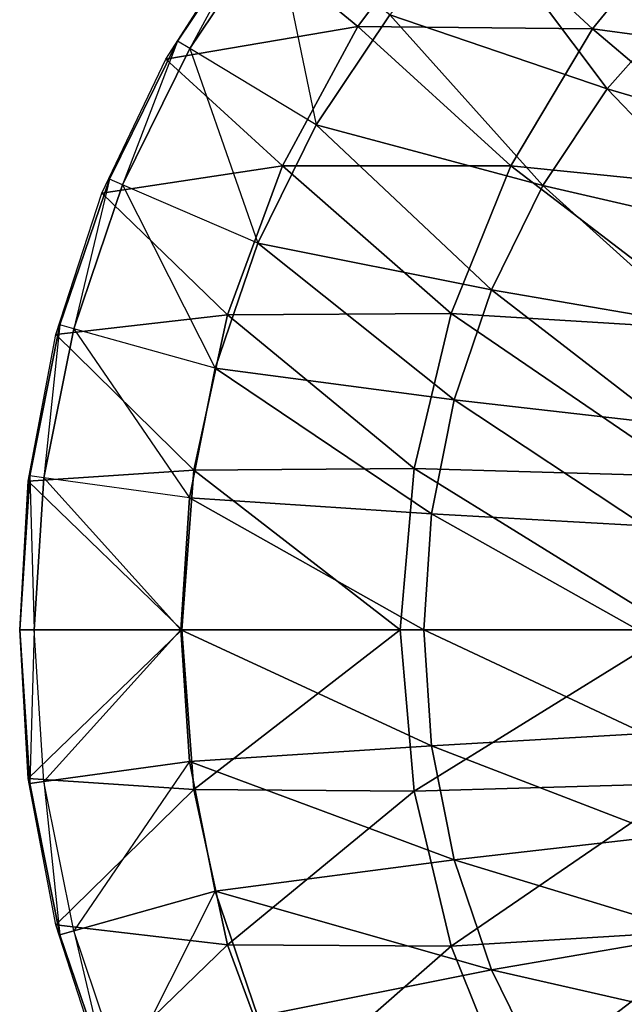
# Model space of a CAD drawing. Extents: x 0 to 1.9, y -0.8 to 0.
# Tile 2 of 21: x 0 to 0.21, y -0.53 to -0.19. Entities that reach past the tile are written whole.
import ezdxf

# ---------------------------------------------------------------- set-up
doc = ezdxf.new("R2010")
doc.units = 0
for name, color, linetype in [('L1_UBA190NAT9C0V_01_5', 7, 'CONTINUOUS'), ('L2_UBA190NAT9C0V_01_4', 7, 'CONTINUOUS'), ('L3_UBA190NAT9C0V_01_3', 7, 'CONTINUOUS'), ('L4_UBA190NAT9C0V_01_2', 7, 'CONTINUOUS'), ('L5_UBA190NAT9C0V_01_1', 7, 'CONTINUOUS')]:
    doc.layers.add(name, color=color, linetype=linetype)

msp = doc.modelspace()

# ---------------------------------------------------------------- linework, layer by layer
at = {"layer": 'L1_UBA190NAT9C0V_01_5', "color": 8}
for points, invisible_edges in [([(0.058051, -0.202588, 0.723064), (0.082988, -0.156431, 0.713277), (0.053841, -0.200053, 0.718986), (0.058051, -0.202588, 0.723064)], 13), ([(0.082988, -0.156431, 0.713277), (0.058051, -0.202588, 0.723064), (0.086836, -0.159509, 0.717426), (0.082988, -0.156431, 0.713277)], 8), ([(0.03511, -0.249107, 0.727684), (0.053841, -0.200053, 0.718986), (0.03061, -0.24716, 0.723664), (0.03511, -0.249107, 0.727684)], 13), ([(0.053841, -0.200053, 0.718986), (0.03511, -0.249107, 0.727684), (0.058051, -0.202588, 0.723064), (0.053841, -0.200053, 0.718986)], 8), ([(0.018422, -0.298269, 0.731113), (0.03061, -0.24716, 0.723664), (0.013709, -0.29695, 0.727137), (0.018422, -0.298269, 0.731113)], 13), ([(0.03061, -0.24716, 0.723664), (0.018422, -0.298269, 0.731113), (0.03511, -0.249107, 0.727684), (0.03061, -0.24716, 0.723664)], 8), ([(0.008286, -0.349226, 0.733226), (0.013709, -0.29695, 0.727137), (0.003443, -0.34856, 0.729277), (0.008286, -0.349226, 0.733226)], 13), ([(0.013709, -0.29695, 0.727137), (0.008286, -0.349226, 0.733226), (0.018422, -0.298269, 0.731113), (0.013709, -0.29695, 0.727137)], 8), ([(0.004886, -0.401091, 0.73394), (0.003443, -0.34856, 0.729277), (0, -0.401091, 0.73), (0.004886, -0.401091, 0.73394)], 13), ([(0.003443, -0.34856, 0.729277), (0.004886, -0.401091, 0.73394), (0.008286, -0.349226, 0.733226), (0.003443, -0.34856, 0.729277)], 8), ([(0.003443, -0.453623, 0.729277), (0.004886, -0.401091, 0.73394), (0, -0.401091, 0.73), (0.003443, -0.453623, 0.729277)], 13), ([(0.004886, -0.401091, 0.73394), (0.003443, -0.453623, 0.729277), (0.008286, -0.452957, 0.733226), (0.004886, -0.401091, 0.73394)], 8), ([(0.013709, -0.505233, 0.727137), (0.008286, -0.452957, 0.733226), (0.003443, -0.453623, 0.729277), (0.013709, -0.505233, 0.727137)], 13), ([(0.008286, -0.452957, 0.733226), (0.013709, -0.505233, 0.727137), (0.018422, -0.503914, 0.731113), (0.008286, -0.452957, 0.733226)], 8), ([(0.03061, -0.555022, 0.723664), (0.018422, -0.503914, 0.731113), (0.013709, -0.505233, 0.727137), (0.03061, -0.555022, 0.723664)], 13), ([(0.018422, -0.503914, 0.731113), (0.03061, -0.555022, 0.723664), (0.03511, -0.553076, 0.727684), (0.018422, -0.503914, 0.731113)], 8)]:
    msp.add_3dface(points, dxfattribs=dict(at, invisible_edges=invisible_edges))
at = {"layer": 'L2_UBA190NAT9C0V_01_4', "color": 8}
for points, invisible_edges in [([(0.101221, -0.228591, 0.713611), (0.086836, -0.159509, 0.717426), (0.058051, -0.202588, 0.723064), (0.101221, -0.228591, 0.713611)], 13), ([(0.086836, -0.159509, 0.717426), (0.101221, -0.228591, 0.713611), (0.126293, -0.191069, 0.7087), (0.086836, -0.159509, 0.717426)], 8), ([(0.081262, -0.269066, 0.717631), (0.058051, -0.202588, 0.723064), (0.03511, -0.249107, 0.727684), (0.081262, -0.269066, 0.717631)], 13), ([(0.058051, -0.202588, 0.723064), (0.081262, -0.269066, 0.717631), (0.101221, -0.228591, 0.713611), (0.058051, -0.202588, 0.723064)], 8), ([(0.066756, -0.311799, 0.720611), (0.03511, -0.249107, 0.727684), (0.018422, -0.298269, 0.731113), (0.066756, -0.311799, 0.720611)], 13), ([(0.03511, -0.249107, 0.727684), (0.066756, -0.311799, 0.720611), (0.081262, -0.269066, 0.717631), (0.03511, -0.249107, 0.727684)], 8), ([(0.057952, -0.35606, 0.722447), (0.018422, -0.298269, 0.731113), (0.008286, -0.349226, 0.733226), (0.057952, -0.35606, 0.722447)], 13), ([(0.018422, -0.298269, 0.731113), (0.057952, -0.35606, 0.722447), (0.066756, -0.311799, 0.720611), (0.018422, -0.298269, 0.731113)], 8), ([(0.055, -0.401091, 0.723066), (0.008286, -0.349226, 0.733226), (0.004886, -0.401091, 0.73394), (0.055, -0.401091, 0.723066)], 13), ([(0.008286, -0.349226, 0.733226), (0.055, -0.401091, 0.723066), (0.057952, -0.35606, 0.722447), (0.008286, -0.349226, 0.733226)], 8), ([(0.008286, -0.452957, 0.733226), (0.055, -0.401091, 0.723066), (0.004886, -0.401091, 0.73394), (0.008286, -0.452957, 0.733226)], 13), ([(0.055, -0.401091, 0.723066), (0.008286, -0.452957, 0.733226), (0.057952, -0.446123, 0.722447), (0.055, -0.401091, 0.723066)], 8), ([(0.018422, -0.503914, 0.731113), (0.057952, -0.446123, 0.722447), (0.008286, -0.452957, 0.733226), (0.018422, -0.503914, 0.731113)], 13), ([(0.057952, -0.446123, 0.722447), (0.018422, -0.503914, 0.731113), (0.066756, -0.490384, 0.720611), (0.057952, -0.446123, 0.722447)], 8), ([(0.03511, -0.553076, 0.727684), (0.066756, -0.490384, 0.720611), (0.018422, -0.503914, 0.731113), (0.03511, -0.553076, 0.727684)], 13), ([(0.066756, -0.490384, 0.720611), (0.03511, -0.553076, 0.727684), (0.081262, -0.533117, 0.717631), (0.066756, -0.490384, 0.720611)], 8)]:
    msp.add_3dface(points, dxfattribs=dict(at, invisible_edges=invisible_edges))
at = {"layer": 'L3_UBA190NAT9C0V_01_3', "color": 8, "invisible_edges": 8}
for points in [[(0.156048, -0.15714, 0.703069), (0.126293, -0.191069, 0.7087), (0.20055, -0.216393, 0.607987), (0.156048, -0.15714, 0.703069)], [(0.156048, -0.15714, 0.703069), (0.20055, -0.216393, 0.607987), (0.22666, -0.186588, 0.603342), (0.156048, -0.15714, 0.703069)], [(0.22666, -0.186588, 0.603342), (0.20055, -0.216393, 0.607987), (0.266959, -0.235844, 0.500679), (0.22666, -0.186588, 0.603342)], [(0.126293, -0.191069, 0.7087), (0.101221, -0.228591, 0.713611), (0.17854, -0.249367, 0.612012), (0.126293, -0.191069, 0.7087)], [(0.126293, -0.191069, 0.7087), (0.17854, -0.249367, 0.612012), (0.20055, -0.216393, 0.607987), (0.126293, -0.191069, 0.7087)], [(0.20055, -0.216393, 0.607987), (0.17854, -0.249367, 0.612012), (0.247284, -0.265334, 0.503584), (0.20055, -0.216393, 0.607987)], [(0.20055, -0.216393, 0.607987), (0.247284, -0.265334, 0.503584), (0.266959, -0.235844, 0.500679), (0.20055, -0.216393, 0.607987)], [(0.101221, -0.228591, 0.713611), (0.081262, -0.269066, 0.717631), (0.16101, -0.284949, 0.61529), (0.101221, -0.228591, 0.713611)], [(0.101221, -0.228591, 0.713611), (0.16101, -0.284949, 0.61529), (0.17854, -0.249367, 0.612012), (0.101221, -0.228591, 0.713611)], [(0.17854, -0.249367, 0.612012), (0.16101, -0.284949, 0.61529), (0.231611, -0.297165, 0.50594), (0.17854, -0.249367, 0.612012)], [(0.17854, -0.249367, 0.612012), (0.231611, -0.297165, 0.50594), (0.247284, -0.265334, 0.503584), (0.17854, -0.249367, 0.612012)], [(0.081262, -0.269066, 0.717631), (0.066756, -0.311799, 0.720611), (0.148266, -0.322532, 0.617713), (0.081262, -0.269066, 0.717631)], [(0.081262, -0.269066, 0.717631), (0.148266, -0.322532, 0.617713), (0.16101, -0.284949, 0.61529), (0.081262, -0.269066, 0.717631)], [(0.16101, -0.284949, 0.61529), (0.148266, -0.322532, 0.617713), (0.220215, -0.33079, 0.507675), (0.16101, -0.284949, 0.61529)], [(0.16101, -0.284949, 0.61529), (0.220215, -0.33079, 0.507675), (0.231611, -0.297165, 0.50594), (0.16101, -0.284949, 0.61529)], [(0.066756, -0.311799, 0.720611), (0.057952, -0.35606, 0.722447), (0.140529, -0.36147, 0.619201), (0.066756, -0.311799, 0.720611)], [(0.066756, -0.311799, 0.720611), (0.140529, -0.36147, 0.619201), (0.148266, -0.322532, 0.617713), (0.066756, -0.311799, 0.720611)], [(0.148266, -0.322532, 0.617713), (0.140529, -0.36147, 0.619201), (0.213295, -0.365634, 0.508739), (0.148266, -0.322532, 0.617713)], [(0.148266, -0.322532, 0.617713), (0.213295, -0.365634, 0.508739), (0.220215, -0.33079, 0.507675), (0.148266, -0.322532, 0.617713)], [(0.057952, -0.35606, 0.722447), (0.055, -0.401091, 0.723066), (0.137935, -0.401095, 0.619702), (0.057952, -0.35606, 0.722447)], [(0.057952, -0.35606, 0.722447), (0.137935, -0.401095, 0.619702), (0.140529, -0.36147, 0.619201), (0.057952, -0.35606, 0.722447)], [(0.140529, -0.36147, 0.619201), (0.137935, -0.401095, 0.619702), (0.210975, -0.401096, 0.509097), (0.140529, -0.36147, 0.619201)], [(0.140529, -0.36147, 0.619201), (0.210975, -0.401096, 0.509097), (0.213295, -0.365634, 0.508739), (0.140529, -0.36147, 0.619201)], [(0.055, -0.401091, 0.723066), (0.057952, -0.446123, 0.722447), (0.14053, -0.440724, 0.619201), (0.055, -0.401091, 0.723066)], [(0.055, -0.401091, 0.723066), (0.14053, -0.440724, 0.619201), (0.137935, -0.401095, 0.619702), (0.055, -0.401091, 0.723066)], [(0.137935, -0.401095, 0.619702), (0.14053, -0.440724, 0.619201), (0.213297, -0.436563, 0.508739), (0.137935, -0.401095, 0.619702)], [(0.137935, -0.401095, 0.619702), (0.213297, -0.436563, 0.508739), (0.210975, -0.401096, 0.509097), (0.137935, -0.401095, 0.619702)], [(0.213297, -0.436563, 0.508739), (0.14053, -0.440724, 0.619201), (0.220221, -0.471423, 0.507677), (0.213297, -0.436563, 0.508739)], [(0.14053, -0.440724, 0.619201), (0.057952, -0.446123, 0.722447), (0.148271, -0.479674, 0.617714), (0.14053, -0.440724, 0.619201)], [(0.14053, -0.440724, 0.619201), (0.148271, -0.479674, 0.617714), (0.220221, -0.471423, 0.507677), (0.14053, -0.440724, 0.619201)], [(0.057952, -0.446123, 0.722447), (0.066756, -0.490384, 0.720611), (0.148271, -0.479674, 0.617714), (0.057952, -0.446123, 0.722447)], [(0.220221, -0.471423, 0.507677), (0.148271, -0.479674, 0.617714), (0.23163, -0.505074, 0.505945), (0.220221, -0.471423, 0.507677)], [(0.148271, -0.479674, 0.617714), (0.066756, -0.490384, 0.720611), (0.161024, -0.517275, 0.615294), (0.148271, -0.479674, 0.617714)], [(0.148271, -0.479674, 0.617714), (0.161024, -0.517275, 0.615294), (0.23163, -0.505074, 0.505945), (0.148271, -0.479674, 0.617714)], [(0.066756, -0.490384, 0.720611), (0.081262, -0.533117, 0.717631), (0.161024, -0.517275, 0.615294), (0.066756, -0.490384, 0.720611)], [(0.23163, -0.505074, 0.505945), (0.161024, -0.517275, 0.615294), (0.247323, -0.536934, 0.503595), (0.23163, -0.505074, 0.505945)], [(0.161024, -0.517275, 0.615294), (0.081262, -0.533117, 0.717631), (0.178569, -0.55288, 0.61202), (0.161024, -0.517275, 0.615294)], [(0.161024, -0.517275, 0.615294), (0.178569, -0.55288, 0.61202), (0.247323, -0.536934, 0.503595), (0.161024, -0.517275, 0.615294)]]:
    msp.add_3dface(points, dxfattribs=at)
at = {"layer": 'L4_UBA190NAT9C0V_01_2', "color": 8}
for points, invisible_edges in [([(0.082988, -0.156431, 0.683277), (0.053841, -0.200053, 0.718986), (0.053841, -0.200053, 0.688986), (0.082988, -0.156431, 0.683277)], 13), ([(0.053841, -0.200053, 0.718986), (0.082988, -0.156431, 0.683277), (0.082988, -0.156431, 0.713277), (0.053841, -0.200053, 0.718986)], 8), ([(0.053841, -0.200053, 0.688986), (0.03061, -0.24716, 0.723664), (0.03061, -0.24716, 0.693664), (0.053841, -0.200053, 0.688986)], 13), ([(0.03061, -0.24716, 0.723664), (0.053841, -0.200053, 0.688986), (0.053841, -0.200053, 0.718986), (0.03061, -0.24716, 0.723664)], 8), ([(0.03061, -0.24716, 0.693664), (0.013709, -0.29695, 0.727137), (0.013709, -0.29695, 0.697137), (0.03061, -0.24716, 0.693664)], 13), ([(0.013709, -0.29695, 0.727137), (0.03061, -0.24716, 0.693664), (0.03061, -0.24716, 0.723664), (0.013709, -0.29695, 0.727137)], 8), ([(0.013709, -0.29695, 0.697137), (0.003443, -0.34856, 0.729277), (0.003443, -0.34856, 0.699277), (0.013709, -0.29695, 0.697137)], 13), ([(0.003443, -0.34856, 0.729277), (0.013709, -0.29695, 0.697137), (0.013709, -0.29695, 0.727137), (0.003443, -0.34856, 0.729277)], 8), ([(0.003443, -0.34856, 0.699277), (0, -0.401091, 0.73), (0, -0.401091, 0.7), (0.003443, -0.34856, 0.699277)], 13), ([(0, -0.401091, 0.73), (0.003443, -0.34856, 0.699277), (0.003443, -0.34856, 0.729277), (0, -0.401091, 0.73)], 8), ([(0, -0.401091, 0.7), (0.003443, -0.453623, 0.729277), (0.003443, -0.453623, 0.699277), (0, -0.401091, 0.7)], 13), ([(0.003443, -0.453623, 0.729277), (0, -0.401091, 0.7), (0, -0.401091, 0.73), (0.003443, -0.453623, 0.729277)], 8), ([(0.003443, -0.453623, 0.699277), (0.013709, -0.505233, 0.727137), (0.013709, -0.505233, 0.697137), (0.003443, -0.453623, 0.699277)], 13), ([(0.013709, -0.505233, 0.727137), (0.003443, -0.453623, 0.699277), (0.003443, -0.453623, 0.729277), (0.013709, -0.505233, 0.727137)], 8), ([(0.013709, -0.505233, 0.697137), (0.03061, -0.555022, 0.723664), (0.03061, -0.555022, 0.693664), (0.013709, -0.505233, 0.697137)], 13), ([(0.03061, -0.555022, 0.723664), (0.013709, -0.505233, 0.697137), (0.013709, -0.505233, 0.727137), (0.03061, -0.555022, 0.723664)], 8)]:
    msp.add_3dface(points, dxfattribs=dict(at, invisible_edges=invisible_edges))
at = {"layer": 'L5_UBA190NAT9C0V_01_1', "color": 8, "invisible_edges": 8}
for points in [[(0.147715, -0.151249, 0.555296), (0.115447, -0.195007, 0.558815), (0.077237, -0.163614, 0.7135), (0.147715, -0.151249, 0.555296)], [(0.147715, -0.151249, 0.555296), (0.195478, -0.195864, 0.417992), (0.115447, -0.195007, 0.558815), (0.147715, -0.151249, 0.555296)], [(0.147715, -0.151249, 0.555296), (0.230444, -0.153307, 0.416245), (0.195478, -0.195864, 0.417992), (0.147715, -0.151249, 0.555296)], [(0.230444, -0.153307, 0.416245), (0.28992, -0.208732, 0.296916), (0.195478, -0.195864, 0.417992), (0.230444, -0.153307, 0.416245)], [(0.077237, -0.163614, 0.7135), (0.115447, -0.195007, 0.558815), (0.049827, -0.206162, 0.719384), (0.077237, -0.163614, 0.7135)], [(0.115447, -0.195007, 0.558815), (0.089704, -0.242698, 0.561651), (0.049827, -0.206162, 0.719384), (0.115447, -0.195007, 0.558815)], [(0.115447, -0.195007, 0.558815), (0.167588, -0.24269, 0.419386), (0.089704, -0.242698, 0.561651), (0.115447, -0.195007, 0.558815)], [(0.115447, -0.195007, 0.558815), (0.195478, -0.195864, 0.417992), (0.167588, -0.24269, 0.419386), (0.115447, -0.195007, 0.558815)], [(0.195478, -0.195864, 0.417992), (0.261704, -0.251947, 0.297356), (0.167588, -0.24269, 0.419386), (0.195478, -0.195864, 0.417992)], [(0.195478, -0.195864, 0.417992), (0.28992, -0.208732, 0.296916), (0.261704, -0.251947, 0.297356), (0.195478, -0.195864, 0.417992)], [(0.049827, -0.206162, 0.719384), (0.089704, -0.242698, 0.561651), (0.028053, -0.251968, 0.72415), (0.049827, -0.206162, 0.719384)], [(0.089704, -0.242698, 0.561651), (0.070945, -0.293513, 0.563678), (0.028053, -0.251968, 0.72415), (0.089704, -0.242698, 0.561651)], [(0.089704, -0.242698, 0.561651), (0.147229, -0.29303, 0.420357), (0.070945, -0.293513, 0.563678), (0.089704, -0.242698, 0.561651)], [(0.167588, -0.24269, 0.419386), (0.147229, -0.29303, 0.420357), (0.089704, -0.242698, 0.561651), (0.167588, -0.24269, 0.419386)], [(0.167588, -0.24269, 0.419386), (0.241152, -0.298828, 0.297637), (0.147229, -0.29303, 0.420357), (0.167588, -0.24269, 0.419386)], [(0.167588, -0.24269, 0.419386), (0.261704, -0.251947, 0.297356), (0.241152, -0.298828, 0.297637), (0.167588, -0.24269, 0.419386)], [(0.028053, -0.251968, 0.72415), (0.070945, -0.293513, 0.563678), (0.012301, -0.300276, 0.7276), (0.028053, -0.251968, 0.72415)], [(0.070945, -0.293513, 0.563678), (0.059476, -0.346564, 0.564807), (0.012301, -0.300276, 0.7276), (0.070945, -0.293513, 0.563678)], [(0.070945, -0.293513, 0.563678), (0.13468, -0.346028, 0.420854), (0.059476, -0.346564, 0.564807), (0.070945, -0.293513, 0.563678)], [(0.147229, -0.29303, 0.420357), (0.13468, -0.346028, 0.420854), (0.070945, -0.293513, 0.563678), (0.147229, -0.29303, 0.420357)], [(0.147229, -0.29303, 0.420357), (0.228483, -0.34868, 0.297735), (0.13468, -0.346028, 0.420854), (0.147229, -0.29303, 0.420357)], [(0.147229, -0.29303, 0.420357), (0.241152, -0.298828, 0.297637), (0.228483, -0.34868, 0.297735), (0.147229, -0.29303, 0.420357)], [(0.012301, -0.300276, 0.7276), (0.059476, -0.346564, 0.564807), (0.00287, -0.350287, 0.729594), (0.012301, -0.300276, 0.7276)], [(0.13468, -0.346028, 0.420854), (0.129908, -0.401091, 0.420988), (0.059476, -0.346564, 0.564807), (0.13468, -0.346028, 0.420854)], [(0.13468, -0.346028, 0.420854), (0.223617, -0.401091, 0.297788), (0.129908, -0.401091, 0.420988), (0.13468, -0.346028, 0.420854)], [(0.13468, -0.346028, 0.420854), (0.228483, -0.34868, 0.297735), (0.223617, -0.401091, 0.297788), (0.13468, -0.346028, 0.420854)], [(0.059476, -0.346564, 0.564807), (0.05537, -0.401091, 0.565059), (0.00287, -0.350287, 0.729594), (0.059476, -0.346564, 0.564807)], [(0.059476, -0.346564, 0.564807), (0.129908, -0.401091, 0.420988), (0.05537, -0.401091, 0.565059), (0.059476, -0.346564, 0.564807)], [(0.00287, -0.350287, 0.729594), (0.05537, -0.401091, 0.565059), (0, -0.401091, 0.73), (0.00287, -0.350287, 0.729594)], [(0.05537, -0.401091, 0.565059), (0.00287, -0.451896, 0.729594), (0, -0.401091, 0.73), (0.05537, -0.401091, 0.565059)], [(0.05537, -0.401091, 0.565059), (0.059476, -0.455619, 0.564807), (0.00287, -0.451896, 0.729594), (0.05537, -0.401091, 0.565059)], [(0.129908, -0.401091, 0.420988), (0.059476, -0.455619, 0.564807), (0.05537, -0.401091, 0.565059), (0.129908, -0.401091, 0.420988)], [(0.129908, -0.401091, 0.420988), (0.13468, -0.456154, 0.420854), (0.059476, -0.455619, 0.564807), (0.129908, -0.401091, 0.420988)], [(0.223617, -0.401091, 0.297788), (0.13468, -0.456154, 0.420854), (0.129908, -0.401091, 0.420988), (0.223617, -0.401091, 0.297788)], [(0.223617, -0.401091, 0.297788), (0.228483, -0.453503, 0.297735), (0.13468, -0.456154, 0.420854), (0.223617, -0.401091, 0.297788)], [(0.00287, -0.451896, 0.729594), (0.059476, -0.455619, 0.564807), (0.012301, -0.501907, 0.7276), (0.00287, -0.451896, 0.729594)], [(0.228483, -0.453503, 0.297735), (0.147229, -0.509153, 0.420357), (0.13468, -0.456154, 0.420854), (0.228483, -0.453503, 0.297735)], [(0.228483, -0.453503, 0.297735), (0.241152, -0.503355, 0.297637), (0.147229, -0.509153, 0.420357), (0.228483, -0.453503, 0.297735)], [(0.059476, -0.455619, 0.564807), (0.070945, -0.50867, 0.563678), (0.012301, -0.501907, 0.7276), (0.059476, -0.455619, 0.564807)], [(0.059476, -0.455619, 0.564807), (0.13468, -0.456154, 0.420854), (0.070945, -0.50867, 0.563678), (0.059476, -0.455619, 0.564807)], [(0.13468, -0.456154, 0.420854), (0.147229, -0.509153, 0.420357), (0.070945, -0.50867, 0.563678), (0.13468, -0.456154, 0.420854)], [(0.012301, -0.501907, 0.7276), (0.070945, -0.50867, 0.563678), (0.028053, -0.550215, 0.72415), (0.012301, -0.501907, 0.7276)], [(0.241152, -0.503355, 0.297637), (0.167588, -0.559492, 0.419386), (0.147229, -0.509153, 0.420357), (0.241152, -0.503355, 0.297637)], [(0.241152, -0.503355, 0.297637), (0.261704, -0.550236, 0.297356), (0.167588, -0.559492, 0.419386), (0.241152, -0.503355, 0.297637)], [(0.070945, -0.50867, 0.563678), (0.089704, -0.559485, 0.561651), (0.028053, -0.550215, 0.72415), (0.070945, -0.50867, 0.563678)], [(0.070945, -0.50867, 0.563678), (0.147229, -0.509153, 0.420357), (0.089704, -0.559485, 0.561651), (0.070945, -0.50867, 0.563678)], [(0.147229, -0.509153, 0.420357), (0.167588, -0.559492, 0.419386), (0.089704, -0.559485, 0.561651), (0.147229, -0.509153, 0.420357)]]:
    msp.add_3dface(points, dxfattribs=at)

doc.saveas('drawing.dxf')
